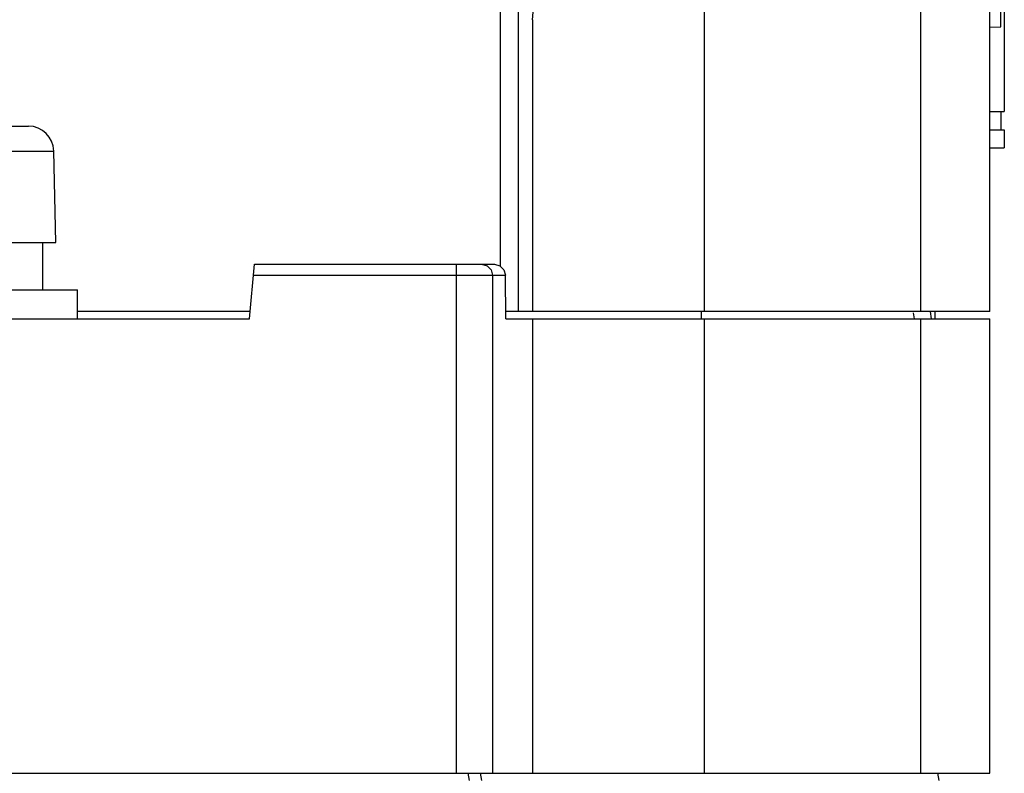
# Model space of a CAD drawing. Header units: millimetres. Extents: x 0 to 700, y 0 to 600.
# Tile 11 of 65: x 380 to 407, y 69 to 90. Entities that reach past the tile are written whole.
import ezdxf

# ---------------------------------------------------------------- set-up
doc = ezdxf.new("R2010")
doc.units = ezdxf.units.MM
doc.header["$LTSCALE"] = 39.111111
doc.layers.get('0').update_dxf_attribs({"linetype": 'CONTINUOUS'})

msp = doc.modelspace()

# ---------------------------------------------------------------- linework, layer by layer
at = {"color": 7, "linetype": 'CONTINUOUS'}
for p, q in [((406.654, 82.14), (406.654, 156.64)), ((404.759, 82.14), (404.759, 131.477)), ((393.18, 128.438), (393.18, 83.396)), ((393.679, 128.438), (393.679, 82.14)), ((407.054, 95.64), (407.054, 87.64)), ((394.066, 90.168), (394.085, 90.373)), ((398.797, 90.493), (398.797, 82.14)), ((406.954, 89.971), (406.954, 90.44)), ((394.066, 90.168), (394.066, 82.14)), ((406.654, 89.966), (406.954, 89.971)), ((406.654, 87.64), (407.054, 87.64)), ((406.954, 87.64), (406.954, 87.14)), ((377.054, 87.24), (380.197, 87.24)), ((406.654, 87.14), (407.054, 87.14)), ((407.054, 87.14), (407.054, 86.64)), ((377.054, 86.556), (380.897, 86.556)), ((380.954, 84.04), (380.897, 86.556)), ((406.654, 86.64), (407.054, 86.64)), ((372.354, 84.04), (380.954, 84.04)), ((380.596, 82.74), (380.596, 84.04)), ((386.285, 81.94), (386.417, 83.44)), ((386.417, 83.44), (393.025, 83.44)), ((391.971, 83.44), (391.971, 69.44)), ((392.67, 83.44), (392.82, 83.4)), ((392.82, 83.4), (392.93, 83.29)), ((392.93, 83.29), (392.97, 83.14)), ((393.025, 83.44), (393.175, 83.4)), ((393.175, 83.4), (393.286, 83.291)), ((393.286, 83.291), (393.329, 83.14)), ((386.39, 83.14), (393.329, 83.14)), ((392.97, 83.14), (392.97, 69.44)), ((393.34, 81.94), (393.329, 83.14)), ((371.754, 82.74), (381.554, 82.74)), ((381.554, 81.94), (381.554, 82.74)), ((386.285, 82.14), (381.554, 82.14)), ((406.654, 82.14), (393.34, 82.14)), ((398.712, 82.139), (398.714, 81.94)), ((404.587, 81.94), (404.558, 82.104)), ((405.054, 81.94), (405.019, 82.14)), ((405.154, 81.94), (405.154, 82.14)), ((287.023, 81.94), (386.285, 81.94)), ((393.34, 81.94), (406.654, 81.94)), ((394.066, 81.94), (394.066, 69.44)), ((398.797, 81.94), (398.797, 69.44)), ((404.759, 69.44), (404.759, 81.94)), ((406.654, 69.44), (406.654, 81.94)), ((266.654, 69.44), (406.654, 69.44)), ((392.292, 69.44), (392.326, 69.24)), ((392.633, 69.44), (392.668, 69.24)), ((405.219, 69.44), (405.254, 69.24))]:
    msp.add_line(p, q, dxfattribs=at)
msp.add_arc((380.197, 86.54), 0.7, 1.3, 90, dxfattribs=at)

doc.saveas('drawing.dxf')
